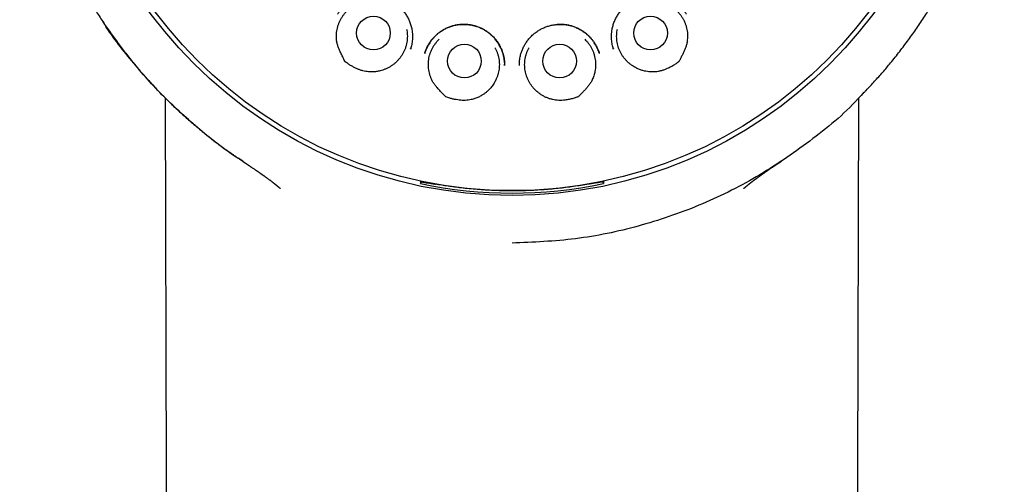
# Model space of a CAD drawing. Header units: millimetres. Extents: x 8 to 855, y 12 to 815.
# Tile 43 of 53: x 474 to 510, y 771 to 788. Entities that reach past the tile are written whole.
import ezdxf

# ---------------------------------------------------------------- set-up
doc = ezdxf.new("R2010")
doc.units = ezdxf.units.MM

msp = doc.modelspace()

# ---------------------------------------------------------------- linework, layer by layer
at = {"color": 7, "linetype": 'Continuous', "lineweight": 30}
for p, q in [((488.275, 786.52), (488.278, 786.532)), ((495.641, 786.532), (495.644, 786.52)), ((491.69, 785.922), (491.689, 785.971)), ((488.637, 781.63), (488.638, 781.632)), ((488.638, 781.632), (488.667, 781.7)), ((488.667, 781.715), (488.667, 781.7)), ((488.908, 781.653), (488.911, 781.66)), ((495.011, 781.653), (495.008, 781.66)), ((495.253, 781.715), (495.253, 781.7)), ((495.253, 781.7), (495.282, 781.63)), ((483.541, 781.458), (483.538, 781.461))]:
    msp.add_line(p, q, dxfattribs=at)
at = {"color": 7, "linetype": 'Continuous', "lineweight": 30, "flags": 128}
for points in [[(479.366, 784.741), (479.472, 743.861), (479.639, 679.15)], [(504.28, 679.15), (504.448, 743.861), (504.553, 784.739)]]:
    msp.add_lwpolyline(points, dxfattribs=at)
at = {"color": 7, "linetype": 'Continuous', "lineweight": 30}
for centre, radius in [((491.96, 797.55), 16.35), ((491.96, 797.55), 16.174), ((486.927, 787.099), 0.613), ((496.993, 787.099), 0.613), ((490.231, 786.08), 0.613), ((493.689, 786.08), 0.613)]:
    msp.add_circle(centre, radius, dxfattribs=at)
for centre, radius, start, end in [((491.96, 797.55), 16.263, 258.2116, 281.7884), ((536.688, 781.876), 41.407, 180.2147, 180.3407)]:
    msp.add_arc(centre, radius, start, end, dxfattribs=at)
for points, knots in [([(491.96, 815.403), (491.835, 815.402), (491.588, 815.4), (491.222, 815.388), (490.866, 815.369), (490.519, 815.344), (490.184, 815.313), (489.861, 815.278), (489.549, 815.238), (489.247, 815.194), (488.937, 815.143), (488.621, 815.086), (488.3, 815.021), (487.993, 814.954), (487.699, 814.885), (487.42, 814.814), (487.149, 814.74), (486.886, 814.665), (486.632, 814.588), (486.394, 814.512), (486.186, 814.442), (486.005, 814.379), (485.849, 814.323), (485.698, 814.268), (485.481, 814.186), (485.197, 814.073), (484.845, 813.924), (484.462, 813.753), (484.048, 813.555), (483.605, 813.328), (483.163, 813.086), (482.726, 812.829), (482.294, 812.56), (481.877, 812.283), (481.476, 812.001), (481.091, 811.714), (480.713, 811.417), (480.344, 811.11), (479.977, 810.787), (479.611, 810.448), (479.25, 810.093), (478.898, 809.726), (478.557, 809.35), (478.226, 808.962), (477.911, 808.573), (477.614, 808.182), (477.332, 807.792), (477.06, 807.393), (476.799, 806.988), (476.543, 806.567), (476.295, 806.131), (476.054, 805.679), (475.827, 805.222), (475.613, 804.758), (475.413, 804.29), (475.23, 803.825), (475.064, 803.366), (474.914, 802.912), (474.775, 802.454), (474.649, 801.993), (474.534, 801.519), (474.428, 801.031), (474.335, 800.531), (474.256, 800.026), (474.191, 799.519), (474.14, 799.01), (474.104, 798.509), (474.083, 798.019), (474.074, 797.538), (474.08, 797.059), (474.098, 796.58), (474.129, 796.091), (474.175, 795.593), (474.237, 795.087), (474.312, 794.583), (474.402, 794.081), (474.505, 793.581), (474.621, 793.094), (474.747, 792.62), (474.883, 792.159), (475.03, 791.703), (475.19, 791.25), (475.366, 790.794), (475.557, 790.334), (475.766, 789.87), (475.989, 789.412), (476.224, 788.96), (476.472, 788.515), (476.729, 788.084), (476.993, 787.665), (477.265, 787.259), (477.551, 786.857), (477.849, 786.46), (478.141, 786.093), (478.424, 785.755), (478.695, 785.446), (478.976, 785.14), (479.267, 784.837), (479.57, 784.537), (479.884, 784.24), (480.165, 783.987), (480.408, 783.777), (480.609, 783.608), (480.813, 783.441), (481.022, 783.276), (481.234, 783.113), (481.417, 782.976), (481.566, 782.867), (481.677, 782.788), (481.777, 782.717), (481.867, 782.654), (481.943, 782.601), (482.005, 782.557), (482.056, 782.522), (482.1, 782.493), (482.136, 782.468), (482.165, 782.449), (482.182, 782.438), (482.189, 782.433)], [0, 0, 0, 0, 0.008166, 0.016134, 0.0239027, 0.031471, 0.0388374, 0.0458748, 0.0527157, 0.059359, 0.0658041, 0.0732174, 0.0803478, 0.0871947, 0.0937575, 0.1000358, 0.1060293, 0.1121217, 0.1178884, 0.1233297, 0.1284457, 0.1322374, 0.1358286, 0.139278, 0.1427294, 0.1509809, 0.159284, 0.1676523, 0.1783974, 0.1892475, 0.2002009, 0.2112559, 0.222359, 0.233462, 0.2439285, 0.254391, 0.2648473, 0.2752957, 0.285734, 0.296791, 0.3078303, 0.3188774, 0.3299473, 0.3410367, 0.3521419, 0.362624, 0.3731151, 0.3836142, 0.3941181, 0.4046237, 0.4157641, 0.426899, 0.4380247, 0.4491384, 0.4602384, 0.4713154, 0.4817374, 0.4921458, 0.5025484, 0.5129526, 0.5233656, 0.5344252, 0.545513, 0.5566338, 0.5677741, 0.5789202, 0.5900583, 0.6005407, 0.6109932, 0.6214226, 0.6318618, 0.6423107, 0.6534016, 0.6644994, 0.675602, 0.6867079, 0.6978147, 0.7089201, 0.7193877, 0.7298499, 0.7403049, 0.7507508, 0.7611844, 0.7722399, 0.7833075, 0.7943887, 0.8054812, 0.8165825, 0.8276974, 0.8382533, 0.8488982, 0.8596301, 0.8704464, 0.8813451, 0.8902502, 0.8992067, 0.9082286, 0.9173679, 0.9266416, 0.9360736, 0.9456581, 0.9513168, 0.9570235, 0.9627765, 0.9685743, 0.974415, 0.9802568, 0.9835006, 0.9864603, 0.9891361, 0.9915288, 0.993639, 0.9951823, 0.9965307, 0.9976852, 0.9986467, 0.9994171, 1, 1, 1, 1]), ([(504.754, 784.945), (504.777, 784.968), (504.906, 785.099), (505.131, 785.343), (505.428, 785.675), (505.733, 786.037), (506.046, 786.428), (506.364, 786.85), (506.667, 787.277), (506.955, 787.709), (507.229, 788.145), (507.484, 788.578), (507.721, 789.009), (507.943, 789.436), (508.152, 789.869), (508.35, 790.306), (508.54, 790.759), (508.72, 791.226), (508.891, 791.708), (509.049, 792.196), (509.192, 792.688), (509.322, 793.184), (509.435, 793.673), (509.533, 794.154), (509.615, 794.627), (509.686, 795.101), (509.743, 795.577), (509.789, 796.064), (509.822, 796.562), (509.841, 797.072), (509.845, 797.583), (509.835, 798.094), (509.81, 798.606), (509.771, 799.108), (509.72, 799.598), (509.656, 800.076), (509.581, 800.551), (509.493, 801.023), (509.39, 801.501), (509.272, 801.985), (509.138, 802.476), (508.99, 802.963), (508.827, 803.447), (508.65, 803.928), (508.463, 804.395), (508.267, 804.848), (508.063, 805.286), (507.847, 805.718), (507.621, 806.143), (507.379, 806.569), (507.12, 806.997), (506.844, 807.424), (506.556, 807.844), (506.256, 808.255), (505.945, 808.658), (505.627, 809.045), (505.306, 809.415), (504.98, 809.771), (504.644, 810.118), (504.299, 810.457), (503.938, 810.792), (503.561, 811.123), (503.168, 811.45), (502.766, 811.764), (502.355, 812.067), (501.936, 812.358), (501.517, 812.631), (501.1, 812.887), (500.687, 813.126), (500.27, 813.352), (499.851, 813.566), (499.421, 813.771), (498.98, 813.966), (498.53, 814.151), (498.166, 814.29), (497.887, 814.389), (497.689, 814.458), (497.477, 814.528), (497.252, 814.599), (497.014, 814.672), (496.766, 814.743), (496.51, 814.812), (496.244, 814.88), (495.966, 814.946), (495.676, 815.011), (495.373, 815.073), (495.057, 815.132), (494.728, 815.186), (494.399, 815.235), (494.07, 815.277), (493.743, 815.314), (493.406, 815.344), (493.058, 815.37), (492.701, 815.388), (492.334, 815.4), (492.085, 815.402), (491.96, 815.403)], [0, 0, 0, 0, 0.002369, 0.013087, 0.02369, 0.034227, 0.046907, 0.059485, 0.071956, 0.084319, 0.096571, 0.108742, 0.120209, 0.13167, 0.143121, 0.154562, 0.165993, 0.178149, 0.19034, 0.202551, 0.214768, 0.226976, 0.239161, 0.250615, 0.262046, 0.273463, 0.284873, 0.296285, 0.308399, 0.320535, 0.332702, 0.344895, 0.357103, 0.369314, 0.380819, 0.392307, 0.403768, 0.415193, 0.426598, 0.438695, 0.450799, 0.462923, 0.475076, 0.487267, 0.499507, 0.511042, 0.522548, 0.53403, 0.545492, 0.556938, 0.569066, 0.581185, 0.593301, 0.60542, 0.617546, 0.629685, 0.641147, 0.652629, 0.664137, 0.675652, 0.687151, 0.699332, 0.7115, 0.723658, 0.735807, 0.74795, 0.760089, 0.77153, 0.782912, 0.794204, 0.805408, 0.816525, 0.828224, 0.839828, 0.85133, 0.856016, 0.861013, 0.866319, 0.871936, 0.877862, 0.884098, 0.89034, 0.896863, 0.903669, 0.910757, 0.918126, 0.925778, 0.93371, 0.941925, 0.949541, 0.957383, 0.965453, 0.973749, 0.982273, 0.991023, 1, 1, 1, 1]), ([(485.624, 787.779), (485.632, 787.792), (485.65, 787.819), (485.683, 787.866), (485.724, 787.918), (485.773, 787.975), (485.831, 788.034), (485.907, 788.102), (486.001, 788.175), (486.115, 788.249), (486.237, 788.313), (486.367, 788.367), (486.504, 788.408), (486.646, 788.435), (486.791, 788.448), (486.936, 788.447), (487.079, 788.433), (487.22, 788.405), (487.356, 788.365), (487.486, 788.312), (487.61, 788.247), (487.726, 788.172), (487.834, 788.086), (487.934, 787.991), (488.026, 787.886), (488.109, 787.772), (488.182, 787.647), (488.243, 787.515), (488.292, 787.374), (488.322, 787.244), (488.339, 787.126), (488.346, 787.024), (488.347, 786.92), (488.34, 786.819), (488.326, 786.722), (488.308, 786.638), (488.289, 786.566), (488.276, 786.522), (488.269, 786.502)], [0, 0, 0, 0, 0.011691, 0.025329, 0.041012, 0.058812, 0.078647, 0.099124, 0.130312, 0.162053, 0.194327, 0.227128, 0.260464, 0.294345, 0.328429, 0.36224, 0.395786, 0.429072, 0.462111, 0.494928, 0.527548, 0.559786, 0.591619, 0.623577, 0.656064, 0.689088, 0.722654, 0.756774, 0.791476, 0.826781, 0.850668, 0.874831, 0.898124, 0.923685, 0.946635, 0.966984, 0.984759, 1, 1, 1, 1]), ([(495.65, 786.502), (495.644, 786.522), (495.63, 786.566), (495.611, 786.638), (495.594, 786.722), (495.58, 786.819), (495.573, 786.92), (495.573, 787.024), (495.58, 787.126), (495.597, 787.244), (495.627, 787.374), (495.676, 787.515), (495.738, 787.647), (495.811, 787.772), (495.894, 787.886), (495.986, 787.991), (496.085, 788.086), (496.193, 788.172), (496.309, 788.247), (496.433, 788.312), (496.564, 788.365), (496.7, 788.405), (496.84, 788.433), (496.983, 788.447), (497.128, 788.448), (497.273, 788.435), (497.416, 788.408), (497.553, 788.367), (497.683, 788.313), (497.805, 788.249), (497.919, 788.175), (498.013, 788.102), (498.088, 788.034), (498.146, 787.975), (498.196, 787.918), (498.236, 787.866), (498.269, 787.819), (498.287, 787.792), (498.296, 787.779)], [0, 0, 0, 0, 0.015241, 0.033016, 0.053365, 0.076315, 0.101876, 0.125169, 0.149332, 0.173219, 0.208524, 0.243226, 0.277346, 0.310912, 0.343936, 0.376423, 0.408381, 0.440214, 0.472452, 0.505072, 0.537889, 0.570928, 0.604214, 0.63776, 0.671571, 0.705655, 0.739536, 0.772872, 0.805673, 0.837947, 0.869688, 0.900876, 0.921353, 0.941188, 0.958988, 0.974671, 0.988309, 1, 1, 1, 1]), ([(485.597, 786.796), (485.592, 786.831), (485.583, 786.903), (485.582, 787.012), (485.588, 787.12), (485.604, 787.227), (485.629, 787.332), (485.663, 787.435), (485.705, 787.535), (485.755, 787.631), (485.814, 787.722), (485.88, 787.808), (485.953, 787.888), (486.032, 787.962), (486.118, 788.028), (486.202, 788.084), (486.258, 788.113), (486.283, 788.126)], [0, 0, 0, 0, 0.067589, 0.13542, 0.203251, 0.27084, 0.33843, 0.40626, 0.474091, 0.541681, 0.60927, 0.677101, 0.744932, 0.812521, 0.88011, 0.947941, 1, 1, 1, 1]), ([(497.636, 788.126), (497.661, 788.113), (497.717, 788.084), (497.801, 788.029), (497.886, 787.962), (497.966, 787.889), (498.039, 787.809), (498.105, 787.723), (498.164, 787.632), (498.214, 787.536), (498.257, 787.436), (498.29, 787.333), (498.315, 787.228), (498.331, 787.12), (498.338, 787.012), (498.336, 786.903), (498.327, 786.832), (498.323, 786.796)], [0, 0, 0, 0, 0.051506, 0.119337, 0.187167, 0.254756, 0.322345, 0.390175, 0.458005, 0.525594, 0.593183, 0.661013, 0.728844, 0.796432, 0.864248, 0.932185, 1, 1, 1, 1]), ([(482.187, 782.443), (482.135, 782.475), (481.58, 782.809), (480.61, 783.582), (479.298, 784.755), (478.138, 786.076), (477.406, 786.999), (477.104, 787.504), (477.103, 787.506)], [0, 0, 0, 0, 0.0252215, 0.2693125, 0.5129444, 0.755766, 0.999143, 1, 1, 1, 1]), ([(488.788, 786.353), (488.79, 786.359), (488.794, 786.375), (488.803, 786.407), (488.817, 786.449), (488.837, 786.504), (488.864, 786.566), (488.897, 786.633), (488.944, 786.715), (489.007, 786.809), (489.092, 786.913), (489.187, 787.012), (489.295, 787.103), (489.412, 787.186), (489.539, 787.258), (489.672, 787.318), (489.81, 787.363), (489.949, 787.395), (490.09, 787.412), (490.23, 787.416), (490.368, 787.407), (490.504, 787.386), (490.636, 787.353), (490.765, 787.309), (490.89, 787.252), (491.01, 787.183), (491.125, 787.101), (491.233, 787.008), (491.333, 786.903), (491.424, 786.788), (491.494, 786.678), (491.548, 786.575), (491.588, 786.485), (491.623, 786.39), (491.651, 786.291), (491.672, 786.189), (491.684, 786.093), (491.69, 786.003), (491.69, 785.944), (491.689, 785.916)], [0, 0, 0, 0, 0.006009, 0.013544, 0.024808, 0.038636, 0.0551, 0.07283, 0.09084, 0.121476, 0.152909, 0.185143, 0.218167, 0.251958, 0.286393, 0.320622, 0.354456, 0.387909, 0.421, 0.453756, 0.486188, 0.518304, 0.550108, 0.581707, 0.613758, 0.646395, 0.679426, 0.712844, 0.746677, 0.78094, 0.81564, 0.839024, 0.86244, 0.884997, 0.910773, 0.935149, 0.958137, 0.97975, 1, 1, 1, 1]), ([(491.687, 786.024), (491.685, 786.056), (491.679, 786.125), (491.662, 786.227), (491.637, 786.33), (491.606, 786.429), (491.562, 786.54), (491.502, 786.66), (491.423, 786.785), (491.333, 786.899), (491.235, 787.002), (491.129, 787.094), (491.017, 787.175), (490.898, 787.244), (490.775, 787.302), (490.648, 787.348), (490.518, 787.382), (490.388, 787.404), (490.257, 787.413), (490.126, 787.411), (489.996, 787.398), (489.865, 787.373), (489.736, 787.337), (489.609, 787.288), (489.486, 787.227), (489.367, 787.154), (489.263, 787.074), (489.173, 786.991), (489.096, 786.91), (489.029, 786.827), (488.972, 786.745), (488.919, 786.66), (488.873, 786.571), (488.84, 786.495), (488.818, 786.439), (488.805, 786.401), (488.795, 786.375), (488.791, 786.363), (488.79, 786.361)], [0, 0, 0, 0, 0.023745, 0.049763, 0.075391, 0.100639, 0.125519, 0.162172, 0.198063, 0.233031, 0.267319, 0.301229, 0.334787, 0.368017, 0.400944, 0.433598, 0.466021, 0.498087, 0.529708, 0.561109, 0.592848, 0.624962, 0.657455, 0.69033, 0.723602, 0.757296, 0.791433, 0.819078, 0.846521, 0.872449, 0.896778, 0.919499, 0.945628, 0.96923, 0.980068, 0.989754, 0.998241, 1, 1, 1, 1]), ([(492.23, 785.916), (492.23, 785.93), (492.229, 785.959), (492.229, 786.012), (492.233, 786.076), (492.241, 786.15), (492.254, 786.23), (492.277, 786.328), (492.312, 786.439), (492.364, 786.563), (492.428, 786.684), (492.505, 786.801), (492.595, 786.913), (492.696, 787.017), (492.808, 787.112), (492.927, 787.195), (493.054, 787.264), (493.185, 787.321), (493.319, 787.364), (493.455, 787.394), (493.592, 787.411), (493.728, 787.416), (493.863, 787.409), (493.998, 787.389), (494.133, 787.357), (494.265, 787.311), (494.395, 787.251), (494.52, 787.177), (494.64, 787.091), (494.74, 787.004), (494.821, 786.919), (494.886, 786.843), (494.946, 786.76), (494.999, 786.674), (495.045, 786.585), (495.081, 786.502), (495.109, 786.425), (495.124, 786.376), (495.131, 786.353)], [0, 0, 0, 0, 0.010466, 0.023222, 0.03842, 0.056154, 0.07589, 0.096016, 0.126756, 0.158178, 0.190307, 0.223157, 0.256738, 0.291034, 0.325372, 0.359482, 0.393326, 0.426714, 0.45968, 0.492252, 0.524444, 0.556265, 0.587759, 0.619556, 0.651894, 0.684787, 0.718249, 0.75228, 0.78686, 0.821961, 0.845642, 0.869458, 0.892246, 0.917743, 0.941242, 0.962767, 0.982344, 1, 1, 1, 1]), ([(495.126, 786.371), (495.122, 786.381), (495.115, 786.402), (495.101, 786.439), (495.08, 786.495), (495.046, 786.571), (495, 786.66), (494.948, 786.745), (494.89, 786.827), (494.823, 786.91), (494.747, 786.991), (494.656, 787.074), (494.552, 787.154), (494.434, 787.227), (494.31, 787.288), (494.184, 787.337), (494.054, 787.373), (493.924, 787.398), (493.793, 787.411), (493.665, 787.414), (493.58, 787.406), (493.539, 787.402)], [0, 0, 0, 0, 0.014868, 0.034336, 0.056118, 0.103556, 0.15607, 0.201736, 0.250635, 0.302746, 0.357904, 0.413466, 0.482077, 0.549798, 0.616668, 0.682744, 0.74805, 0.812595, 0.876385, 0.939498, 1, 1, 1, 1]), ([(488.131, 787.236), (488.134, 787.222), (488.145, 787.173), (488.154, 787.087), (488.16, 786.979), (488.155, 786.87), (488.141, 786.763), (488.119, 786.657), (488.087, 786.553), (488.047, 786.453), (487.998, 786.356), (487.942, 786.264), (487.878, 786.176), (487.806, 786.094), (487.728, 786.019), (487.644, 785.95), (487.583, 785.911), (487.553, 785.891)], [0, 0, 0, 0, 0.027075, 0.096652, 0.16623, 0.23556, 0.304889, 0.374467, 0.444045, 0.513374, 0.582704, 0.652282, 0.721859, 0.791189, 0.860751, 0.930438, 1, 1, 1, 1]), ([(496.366, 785.891), (496.336, 785.91), (496.276, 785.95), (496.192, 786.019), (496.114, 786.094), (496.042, 786.176), (495.978, 786.263), (495.921, 786.355), (495.873, 786.452), (495.832, 786.553), (495.801, 786.656), (495.778, 786.762), (495.765, 786.87), (495.76, 786.978), (495.765, 787.086), (495.775, 787.173), (495.786, 787.222), (495.789, 787.236)], [0, 0, 0, 0, 0.06933, 0.138908, 0.208486, 0.277817, 0.347147, 0.416725, 0.486303, 0.555633, 0.624963, 0.694542, 0.76412, 0.83345, 0.90278, 0.972358, 1, 1, 1, 1]), ([(487.553, 785.891), (487.524, 785.872), (487.464, 785.836), (487.369, 785.79), (487.272, 785.753), (487.16, 785.72), (487.033, 785.696), (486.893, 785.684), (486.763, 785.688), (486.645, 785.703), (486.538, 785.726), (486.433, 785.758), (486.329, 785.799), (486.226, 785.849), (486.123, 785.905), (486.036, 785.96), (485.961, 786.01), (485.92, 786.041), (485.9, 786.057), (485.899, 786.058), (485.899, 786.058), (485.899, 786.058), (485.899, 786.058), (485.897, 786.06), (485.893, 786.068), (485.876, 786.1), (485.835, 786.18), (485.774, 786.303), (485.711, 786.439), (485.658, 786.564), (485.617, 786.677), (485.599, 786.755), (485.59, 786.794)], [0, 0, 0, 0, 0.040529, 0.081203, 0.121885, 0.162423, 0.216603, 0.270942, 0.325121, 0.36732, 0.409671, 0.452051, 0.494289, 0.539402, 0.584562, 0.629694, 0.659315, 0.688926, 0.689249, 0.689521, 0.689558, 0.689597, 0.689721, 0.690221, 0.69222, 0.700214, 0.732192, 0.796181, 0.860165, 0.906824, 0.953489, 1, 1, 1, 1]), ([(489.049, 785.398), (489.035, 785.43), (489.005, 785.495), (488.972, 785.598), (488.946, 785.704), (488.929, 785.811), (488.922, 785.919), (488.923, 786.027), (488.934, 786.135), (488.954, 786.242), (488.983, 786.346), (489.021, 786.447), (489.067, 786.546), (489.121, 786.64), (489.183, 786.728), (489.247, 786.806), (489.293, 786.851), (489.313, 786.871)], [0, 0, 0, 0, 0.06674, 0.133481, 0.20216, 0.27084, 0.33758, 0.404321, 0.473, 0.54168, 0.60842, 0.675161, 0.74384, 0.81252, 0.87926, 0.946001, 1, 1, 1, 1]), ([(491.341, 786.566), (491.348, 786.554), (491.372, 786.511), (491.407, 786.432), (491.444, 786.33), (491.472, 786.224), (491.49, 786.118), (491.5, 786.011), (491.501, 785.902), (491.492, 785.793), (491.474, 785.687), (491.448, 785.583), (491.412, 785.48), (491.371, 785.388), (491.329, 785.308), (491.286, 785.239), (491.238, 785.173), (491.203, 785.131), (491.186, 785.11)], [0, 0, 0, 0, 0.026205, 0.094663, 0.165109, 0.235556, 0.304014, 0.372471, 0.442918, 0.513365, 0.581822, 0.65028, 0.720727, 0.791173, 0.842959, 0.894744, 0.947372, 1, 1, 1, 1]), ([(492.734, 785.11), (492.711, 785.137), (492.666, 785.192), (492.606, 785.282), (492.553, 785.377), (492.508, 785.477), (492.473, 785.578), (492.446, 785.683), (492.428, 785.79), (492.419, 785.899), (492.419, 786.007), (492.428, 786.114), (492.447, 786.221), (492.475, 786.327), (492.511, 786.428), (492.546, 786.508), (492.571, 786.552), (492.579, 786.565)], [0, 0, 0, 0, 0.068459, 0.136919, 0.207367, 0.277816, 0.346275, 0.414735, 0.485183, 0.555632, 0.624091, 0.692551, 0.762999, 0.833447, 0.901907, 0.970366, 1, 1, 1, 1]), ([(494.606, 786.871), (494.626, 786.852), (494.67, 786.809), (494.734, 786.732), (494.796, 786.643), (494.851, 786.549), (494.897, 786.451), (494.935, 786.35), (494.964, 786.245), (494.985, 786.138), (494.996, 786.031), (494.998, 785.923), (494.991, 785.815), (494.976, 785.715), (494.955, 785.627), (494.932, 785.549), (494.904, 785.473), (494.881, 785.423), (494.87, 785.398)], [0, 0, 0, 0, 0.050657, 0.117395, 0.186073, 0.254751, 0.32149, 0.388228, 0.456906, 0.525584, 0.592323, 0.659062, 0.727739, 0.796417, 0.846902, 0.897387, 0.948694, 1, 1, 1, 1]), ([(498.33, 786.794), (498.321, 786.755), (498.303, 786.675), (498.263, 786.559), (498.217, 786.446), (498.164, 786.335), (498.108, 786.225), (498.062, 786.135), (498.033, 786.081), (498.023, 786.061), (498.021, 786.059), (498.021, 786.058), (498.02, 786.058), (498.02, 786.057), (498.017, 786.054), (498.004, 786.045), (497.952, 786.006), (497.861, 785.944), (497.734, 785.869), (497.612, 785.808), (497.495, 785.761), (497.385, 785.727), (497.273, 785.702), (497.16, 785.688), (497.047, 785.685), (496.935, 785.691), (496.824, 785.707), (496.71, 785.733), (496.593, 785.772), (496.476, 785.824), (496.403, 785.868), (496.366, 785.891)], [0, 0, 0, 0, 0.0472511, 0.0945708, 0.1421049, 0.189822, 0.2375646, 0.2850985, 0.3074537, 0.3092448, 0.3105041, 0.3105809, 0.3106378, 0.3108595, 0.3117463, 0.3152933, 0.3294825, 0.3862694, 0.4432002, 0.5001159, 0.5444786, 0.5890029, 0.6334907, 0.6778034, 0.7210251, 0.7644091, 0.8077931, 0.8510148, 0.900637, 0.9503873, 1, 1, 1, 1]), ([(491.186, 785.11), (491.163, 785.084), (491.117, 785.031), (491.04, 784.96), (490.957, 784.895), (490.86, 784.831), (490.746, 784.77), (490.616, 784.718), (490.491, 784.683), (490.373, 784.663), (490.264, 784.653), (490.154, 784.653), (490.042, 784.661), (489.929, 784.678), (489.815, 784.702), (489.715, 784.729), (489.629, 784.755), (489.581, 784.772), (489.556, 784.782), (489.556, 784.782), (489.556, 784.782), (489.556, 784.782), (489.555, 784.782), (489.553, 784.784), (489.547, 784.79), (489.521, 784.816), (489.459, 784.88), (489.364, 784.979), (489.263, 785.091), (489.176, 785.195), (489.103, 785.291), (489.063, 785.36), (489.043, 785.395)], [0, 0, 0, 0, 0.040529, 0.081203, 0.121885, 0.162423, 0.216603, 0.270942, 0.325121, 0.36732, 0.409671, 0.452051, 0.494289, 0.539402, 0.584562, 0.629694, 0.659315, 0.688926, 0.689249, 0.689521, 0.689558, 0.689597, 0.689721, 0.690221, 0.69222, 0.700214, 0.732192, 0.796181, 0.860165, 0.906824, 0.953489, 1, 1, 1, 1]), ([(494.876, 785.395), (494.856, 785.359), (494.816, 785.289), (494.744, 785.19), (494.666, 785.095), (494.583, 785.004), (494.497, 784.916), (494.426, 784.844), (494.382, 784.8), (494.367, 784.785), (494.365, 784.783), (494.364, 784.782), (494.364, 784.782), (494.363, 784.781), (494.359, 784.78), (494.344, 784.774), (494.284, 784.753), (494.178, 784.721), (494.035, 784.686), (493.9, 784.664), (493.775, 784.653), (493.659, 784.653), (493.545, 784.663), (493.433, 784.683), (493.324, 784.713), (493.219, 784.751), (493.117, 784.799), (493.015, 784.858), (492.916, 784.929), (492.819, 785.014), (492.762, 785.078), (492.734, 785.11)], [0, 0, 0, 0, 0.047251, 0.094571, 0.142105, 0.189822, 0.237565, 0.285099, 0.307454, 0.309245, 0.310504, 0.310581, 0.310638, 0.31086, 0.311746, 0.315293, 0.329483, 0.386269, 0.4432, 0.500116, 0.544479, 0.589003, 0.633491, 0.677803, 0.721025, 0.764409, 0.807793, 0.851015, 0.900637, 0.950387, 1, 1, 1, 1]), ([(504.743, 784.954), (504.673, 784.874), (504.093, 784.205), (502.792, 783.149), (500.865, 781.832), (498.767, 780.796), (496.561, 780.046), (494.279, 779.567), (492.732, 779.502), (491.96, 779.47)], [0, 0, 0, 0, 0.022186, 0.185941, 0.349323, 0.512405, 0.675244, 0.837793, 1, 1, 1, 1]), ([(482.183, 782.436), (482.185, 782.435), (482.189, 782.432), (482.198, 782.427), (482.208, 782.42), (482.22, 782.412), (482.236, 782.402), (482.254, 782.389), (482.274, 782.376), (482.293, 782.364), (482.309, 782.353), (482.324, 782.343), (482.341, 782.332), (482.359, 782.32), (482.379, 782.306), (482.401, 782.292), (482.425, 782.276), (482.451, 782.258), (482.476, 782.241), (482.509, 782.22), (482.548, 782.193), (482.593, 782.163), (482.627, 782.139), (482.654, 782.122), (482.673, 782.108), (482.694, 782.094), (482.716, 782.079), (482.736, 782.065), (482.752, 782.054), (482.762, 782.047), (482.772, 782.04), (482.781, 782.034), (482.788, 782.029), (482.794, 782.025), (482.801, 782.02), (482.808, 782.015), (482.817, 782.009), (482.827, 782.002), (482.837, 781.995), (482.846, 781.989), (482.855, 781.983), (482.864, 781.976), (482.873, 781.97), (482.883, 781.963), (482.894, 781.955), (482.905, 781.947), (482.916, 781.939), (482.927, 781.932), (482.937, 781.925), (482.946, 781.918), (482.955, 781.912), (482.964, 781.905), (482.974, 781.898), (482.984, 781.891), (482.998, 781.881), (483.015, 781.869), (483.033, 781.855), (483.056, 781.839), (483.083, 781.819), (483.114, 781.796), (483.144, 781.774), (483.172, 781.752), (483.203, 781.729), (483.227, 781.711), (483.244, 781.697), (483.252, 781.691), (483.26, 781.685), (483.267, 781.68), (483.274, 781.675), (483.28, 781.669), (483.287, 781.664), (483.295, 781.658), (483.303, 781.651), (483.311, 781.645), (483.318, 781.64), (483.324, 781.635), (483.33, 781.63), (483.337, 781.625), (483.344, 781.619), (483.351, 781.613), (483.358, 781.607), (483.365, 781.602), (483.37, 781.598), (483.376, 781.593), (483.381, 781.589), (483.386, 781.585), (483.392, 781.58), (483.397, 781.576), (483.403, 781.571), (483.41, 781.566), (483.417, 781.56), (483.424, 781.554), (483.431, 781.548), (483.439, 781.541), (483.446, 781.535), (483.453, 781.53), (483.459, 781.525), (483.465, 781.52), (483.472, 781.514), (483.48, 781.508), (483.488, 781.5), (483.497, 781.493), (483.505, 781.487), (483.512, 781.48), (483.52, 781.474), (483.528, 781.467), (483.534, 781.461), (483.539, 781.458), (483.54, 781.457)], [0, 0, 0, 0, 0.002103, 0.00586, 0.01011, 0.015167, 0.021032, 0.030431, 0.039228, 0.047169, 0.054253, 0.060881, 0.068398, 0.076915, 0.086436, 0.096965, 0.108026, 0.121711, 0.13443, 0.146178, 0.171477, 0.196713, 0.2209, 0.231851, 0.243538, 0.256418, 0.270499, 0.285791, 0.293568, 0.300616, 0.30693, 0.312509, 0.31735, 0.321451, 0.325224, 0.330615, 0.33744, 0.345524, 0.353119, 0.359783, 0.366117, 0.371754, 0.378119, 0.385314, 0.393343, 0.402207, 0.411034, 0.419099, 0.427379, 0.434654, 0.441348, 0.448649, 0.456633, 0.465301, 0.47452, 0.491283, 0.507705, 0.523458, 0.55146, 0.580534, 0.608363, 0.635502, 0.661899, 0.697697, 0.706276, 0.714024, 0.72141, 0.728453, 0.735329, 0.741491, 0.748498, 0.756354, 0.764924, 0.772853, 0.779795, 0.785747, 0.7914, 0.798192, 0.806171, 0.813278, 0.820446, 0.826904, 0.832648, 0.837675, 0.84332, 0.848354, 0.853712, 0.859401, 0.865422, 0.871882, 0.878528, 0.885715, 0.893445, 0.901445, 0.908739, 0.915238, 0.920938, 0.926687, 0.933519, 0.941441, 0.950238, 0.958676, 0.966129, 0.972595, 0.980549, 0.987991, 0.995782, 1, 1, 1, 1]), ([(500.379, 781.457), (500.38, 781.457), (500.384, 781.46), (500.39, 781.466), (500.399, 781.473), (500.407, 781.48), (500.414, 781.486), (500.42, 781.491), (500.426, 781.496), (500.432, 781.501), (500.44, 781.508), (500.45, 781.516), (500.462, 781.527), (500.473, 781.536), (500.483, 781.543), (500.489, 781.549), (500.496, 781.554), (500.501, 781.559), (500.508, 781.564), (500.515, 781.57), (500.523, 781.576), (500.531, 781.583), (500.539, 781.589), (500.546, 781.595), (500.553, 781.6), (500.559, 781.606), (500.566, 781.611), (500.574, 781.617), (500.582, 781.624), (500.591, 781.631), (500.6, 781.639), (500.609, 781.646), (500.617, 781.652), (500.624, 781.657), (500.631, 781.662), (500.637, 781.668), (500.644, 781.673), (500.653, 781.68), (500.662, 781.687), (500.671, 781.694), (500.679, 781.7), (500.687, 781.706), (500.694, 781.712), (500.702, 781.718), (500.709, 781.723), (500.716, 781.728), (500.721, 781.733), (500.726, 781.737), (500.731, 781.74), (500.737, 781.745), (500.744, 781.75), (500.751, 781.755), (500.758, 781.76), (500.765, 781.766), (500.771, 781.77), (500.776, 781.774), (500.781, 781.778), (500.786, 781.782), (500.792, 781.786), (500.799, 781.792), (500.808, 781.798), (500.816, 781.804), (500.825, 781.81), (500.832, 781.816), (500.838, 781.82), (500.844, 781.824), (500.85, 781.829), (500.857, 781.834), (500.867, 781.841), (500.877, 781.848), (500.887, 781.856), (500.896, 781.862), (500.904, 781.868), (500.912, 781.874), (500.921, 781.881), (500.93, 781.887), (500.941, 781.895), (500.951, 781.902), (500.962, 781.91), (500.972, 781.917), (500.981, 781.923), (500.989, 781.929), (500.997, 781.935), (501.005, 781.941), (501.013, 781.947), (501.022, 781.953), (501.031, 781.959), (501.041, 781.966), (501.051, 781.973), (501.06, 781.979), (501.068, 781.985), (501.075, 781.99), (501.082, 781.995), (501.089, 782), (501.098, 782.006), (501.107, 782.012), (501.116, 782.018), (501.125, 782.024), (501.132, 782.03), (501.14, 782.035), (501.149, 782.042), (501.161, 782.05), (501.173, 782.058), (501.187, 782.068), (501.205, 782.08), (501.227, 782.095), (501.254, 782.113), (501.283, 782.134), (501.315, 782.155), (501.348, 782.177), (501.381, 782.2), (501.414, 782.222), (501.446, 782.243), (501.475, 782.263), (501.5, 782.28), (501.522, 782.294), (501.545, 782.309), (501.568, 782.325), (501.595, 782.343), (501.619, 782.359), (501.639, 782.372), (501.653, 782.381), (501.665, 782.389), (501.675, 782.396), (501.684, 782.402), (501.693, 782.407), (501.702, 782.414), (501.714, 782.422), (501.729, 782.431), (501.739, 782.438), (501.744, 782.441)], [0, 0, 0, 0, 0.001512, 0.01047, 0.019364, 0.027208, 0.034006, 0.039761, 0.045088, 0.050964, 0.057403, 0.06854, 0.08047, 0.093135, 0.100979, 0.107903, 0.113912, 0.119272, 0.125466, 0.132721, 0.14053, 0.149158, 0.157229, 0.164349, 0.170521, 0.177103, 0.183895, 0.191558, 0.200046, 0.209, 0.218336, 0.228043, 0.235751, 0.242675, 0.248819, 0.25479, 0.262056, 0.270677, 0.279921, 0.288888, 0.297202, 0.304866, 0.311884, 0.319753, 0.326846, 0.333332, 0.339214, 0.343413, 0.34793, 0.353561, 0.360304, 0.366893, 0.37406, 0.380646, 0.386485, 0.391577, 0.395927, 0.400545, 0.406083, 0.412661, 0.420276, 0.428839, 0.436577, 0.443226, 0.44879, 0.453465, 0.45876, 0.464989, 0.473714, 0.483277, 0.492069, 0.499974, 0.506996, 0.513687, 0.520719, 0.528481, 0.536969, 0.54615, 0.555006, 0.563041, 0.570259, 0.576664, 0.58255, 0.589238, 0.595168, 0.601689, 0.6088, 0.61648, 0.62386, 0.630833, 0.636929, 0.642154, 0.646598, 0.651583, 0.65754, 0.664045, 0.670801, 0.676772, 0.681944, 0.686319, 0.693084, 0.700462, 0.708544, 0.717328, 0.726811, 0.741749, 0.758119, 0.77591, 0.794707, 0.813391, 0.831546, 0.848907, 0.865248, 0.880588, 0.891682, 0.902381, 0.91269, 0.923521, 0.935623, 0.94899, 0.955941, 0.962139, 0.967493, 0.972004, 0.975673, 0.97893, 0.982607, 0.987571, 0.993819, 1, 1, 1, 1]), ([(488.638, 781.722), (488.638, 781.71), (488.638, 781.674), (488.637, 781.647), (488.637, 781.63)], [0, 0, 0, 0, 0.355589, 1, 1, 1, 1]), ([(488.667, 781.7), (488.674, 781.698), (488.687, 781.695), (488.7, 781.693), (488.706, 781.692)], [0, 0, 0, 0, 0.560035, 1, 1, 1, 1]), ([(488.706, 781.692), (488.717, 781.689), (488.74, 781.684), (488.776, 781.677), (488.811, 781.67), (488.843, 781.664), (488.871, 781.659), (488.892, 781.655), (488.906, 781.653), (488.908, 781.653), (488.908, 781.653)], [0, 0, 0, 0, 0.124983, 0.249821, 0.375129, 0.499765, 0.625034, 0.749438, 0.874224, 1, 1, 1, 1]), ([(488.911, 781.66), (488.912, 781.66), (488.915, 781.659), (488.932, 781.656), (488.959, 781.652), (488.996, 781.645), (489.038, 781.637), (489.085, 781.629), (489.133, 781.621), (489.163, 781.615), (489.178, 781.612)], [0, 0, 0, 0, 0.126202, 0.249784, 0.374753, 0.499668, 0.624032, 0.749536, 0.87432, 1, 1, 1, 1]), ([(494.741, 781.612), (494.652, 781.597), (494.472, 781.566), (494.197, 781.525), (493.919, 781.487), (493.635, 781.455), (493.345, 781.427), (493.05, 781.404), (492.753, 781.386), (492.457, 781.374), (492.163, 781.367), (491.871, 781.366), (491.58, 781.371), (491.286, 781.38), (490.99, 781.396), (490.693, 781.417), (490.399, 781.443), (490.125, 781.472), (489.872, 781.504), (489.638, 781.537), (489.406, 781.573), (489.254, 781.599), (489.178, 781.612)], [0, 0, 0, 0, 0.0509472, 0.1019354, 0.1529218, 0.2038664, 0.256244, 0.3086701, 0.361095, 0.4134709, 0.4644415, 0.5154581, 0.5664748, 0.6174455, 0.6699484, 0.7225002, 0.7750534, 0.8275582, 0.8705684, 0.9135788, 0.9567893, 1, 1, 1, 1]), ([(495.008, 781.66), (495.007, 781.66), (495.005, 781.659), (494.987, 781.656), (494.96, 781.652), (494.924, 781.645), (494.881, 781.637), (494.835, 781.629), (494.787, 781.621), (494.756, 781.615), (494.741, 781.612)], [0, 0, 0, 0, 0.126175, 0.249782, 0.3747, 0.499666, 0.623979, 0.749534, 0.874293, 1, 1, 1, 1]), ([(495.214, 781.692), (495.205, 781.69), (495.189, 781.686), (495.162, 781.681), (495.136, 781.676), (495.11, 781.671), (495.086, 781.666), (495.065, 781.662), (495.046, 781.658), (495.031, 781.656), (495.02, 781.654), (495.012, 781.653), (495.011, 781.652), (495.011, 781.652)], [0, 0, 0, 0, 0.091751, 0.183502, 0.275275, 0.36704, 0.45825, 0.549448, 0.638646, 0.727834, 0.814671, 0.901502, 1, 1, 1, 1]), ([(495.253, 781.7), (495.245, 781.698), (495.232, 781.695), (495.219, 781.693), (495.214, 781.692)], [0, 0, 0, 0, 0.560035, 1, 1, 1, 1])]:
    msp.add_open_spline(points, degree=3, knots=knots, dxfattribs=at)

doc.saveas('drawing.dxf')
